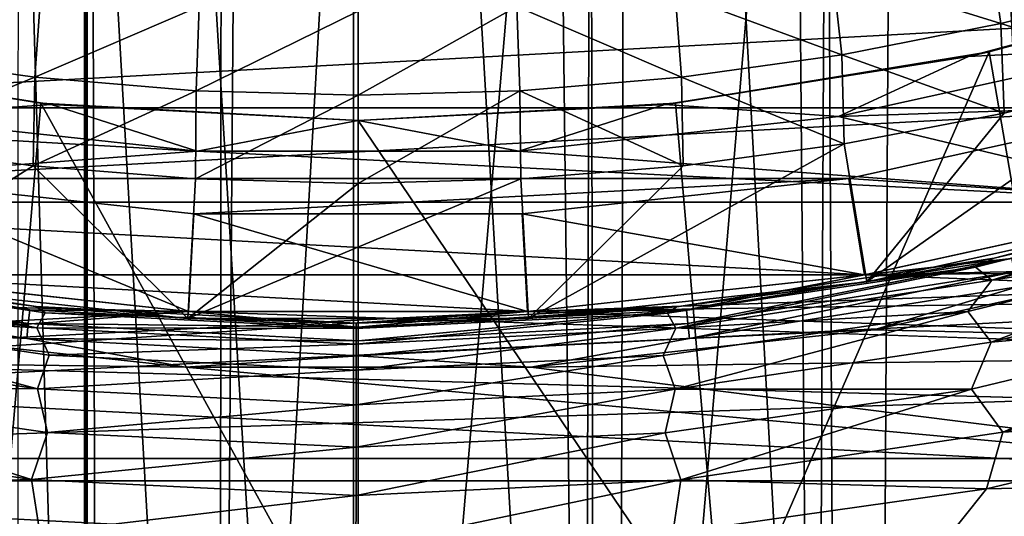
# Model space of a CAD drawing. Header units: millimetres. Extents: x -100 to 100, y -64 to 136.
# Tile 108 of 256: x -2.42 to 4.62, y -23.83 to -20.28. Entities that reach past the tile are written whole.
import ezdxf

# ---------------------------------------------------------------- set-up
doc = ezdxf.new("R2010")
doc.units = ezdxf.units.MM
doc.header["$LTSCALE"] = 159.143519
for name, color, linetype in [('108', 7, 'CONTINUOUS'), ('258', 7, 'CONTINUOUS'), ('259', 7, 'CONTINUOUS'), ('260', 7, 'CONTINUOUS'), ('267', 7, 'CONTINUOUS'), ('298', 7, 'CONTINUOUS'), ('300', 7, 'CONTINUOUS'), ('304', 7, 'CONTINUOUS'), ('306', 7, 'CONTINUOUS'), ('311', 7, 'CONTINUOUS'), ('351', 7, 'CONTINUOUS'), ('357', 7, 'CONTINUOUS'), ('370', 7, 'CONTINUOUS'), ('407', 7, 'CONTINUOUS'), ('412', 7, 'CONTINUOUS'), ('441', 7, 'CONTINUOUS'), ('442', 7, 'CONTINUOUS'), ('471', 7, 'CONTINUOUS'), ('473', 7, 'CONTINUOUS'), ('478', 7, 'CONTINUOUS'), ('479', 7, 'CONTINUOUS'), ('504', 7, 'CONTINUOUS'), ('507', 7, 'CONTINUOUS'), ('510', 7, 'CONTINUOUS'), ('513', 7, 'CONTINUOUS'), ('514', 7, 'CONTINUOUS')]:
    doc.layers.add(name, color=color, linetype=linetype)

msp = doc.modelspace()

# ---------------------------------------------------------------- linework, layer by layer
at = {"layer": '108', "color": 7, "linetype": 'CONTINUOUS', "true_color": 0x8c979c}
for points in [[(4.369, -24.1189, 19.0802), (4.2775, -24.2132, 18.642), (5.3696, -23.71, 18.9362), (4.369, -24.1189, 19.0802)], [(5.3696, -23.71, 18.9362), (4.2775, -24.2132, 18.642), (5.2507, -23.7902, 18.4867), (5.3696, -23.71, 18.9362)], [(4.4786, -24.0906, 19.5011), (4.369, -24.1189, 19.0802), (5.512, -23.6971, 19.3623), (4.4786, -24.0906, 19.5011)], [(5.512, -23.6971, 19.3623), (4.369, -24.1189, 19.0802), (5.3696, -23.71, 18.9362), (5.512, -23.6971, 19.3623)], [(5.6694, -23.7418, 19.7534), (4.4786, -24.0906, 19.5011), (5.512, -23.6971, 19.3623), (5.6694, -23.7418, 19.7534)], [(4.2775, -24.2132, 18.642), (4.2104, -24.3786, 18.202), (5.2507, -23.7902, 18.4867), (4.2775, -24.2132, 18.642)], [(5.2507, -23.7902, 18.4867), (4.2104, -24.3786, 18.202), (5.1636, -23.9432, 18.03), (5.2507, -23.7902, 18.4867)], [(4.6001, -24.1195, 19.8931), (4.4786, -24.0906, 19.5011), (5.6694, -23.7418, 19.7534), (4.6001, -24.1195, 19.8931)], [(5.834, -23.8328, 20.1025), (4.6001, -24.1195, 19.8931), (5.6694, -23.7418, 19.7534), (5.834, -23.8328, 20.1025)], [(4.7277, -24.195, 20.2488), (4.6001, -24.1195, 19.8931), (5.834, -23.8328, 20.1025), (4.7277, -24.195, 20.2488)]]:
    msp.add_3dface(points, dxfattribs=at)
at = {"layer": '258', "linetype": 'CONTINUOUS'}
for points in [[(4.514, -20.5091, 23.2), (5.1974, -24.4537, 23.2), (6.7059, -19.9005, 23.2), (4.514, -20.5091, 23.2)], [(-4.514, -20.5091, 23.2), (-2.6134, -24.8629, 23.2), (-2.2707, -20.8769, 23.2), (-4.514, -20.5091, 23.2)], [(2.2707, -20.8769, 23.2), (2.6134, -24.8629, 23.2), (4.514, -20.5091, 23.2), (2.2707, -20.8769, 23.2)], [(2.6134, -24.8629, 23.2), (5.1974, -24.4537, 23.2), (4.514, -20.5091, 23.2), (2.6134, -24.8629, 23.2)], [(-2.6134, -24.8629, 23.2), (0, -24.9999, 23.2), (-2.2707, -20.8769, 23.2), (-2.6134, -24.8629, 23.2)], [(0, -24.9999, 23.2), (0, -21, 23.2), (-2.2707, -20.8769, 23.2), (0, -24.9999, 23.2)], [(0, -21, 23.2), (2.6134, -24.8629, 23.2), (2.2707, -20.8769, 23.2), (0, -21, 23.2)], [(0, -24.9999, 23.2), (2.6134, -24.8629, 23.2), (0, -21, 23.2), (0, -24.9999, 23.2)]]:
    msp.add_3dface(points, dxfattribs=at)
at = {"layer": '259', "linetype": 'CONTINUOUS'}
for points in [[(-4.514, -20.5091, 23.2), (-2.2707, -20.8769, 23.2), (-4.3661, -20.5411, 26.8443), (-4.514, -20.5091, 23.2)], [(-4.3661, -20.5411, 26.8443), (-2.2707, -20.8769, 23.2), (-2.1951, -20.885, 26.8443), (-4.3661, -20.5411, 26.8443)], [(-2.2707, -20.8769, 23.2), (0, -21, 23.2), (-2.1951, -20.885, 26.8443), (-2.2707, -20.8769, 23.2)], [(-2.1951, -20.885, 26.8443), (0, -21, 23.2), (0, -21, 26.8443), (-2.1951, -20.885, 26.8443)]]:
    msp.add_3dface(points, dxfattribs=at)
at = {"layer": '260', "linetype": 'CONTINUOUS'}
for points in [[(4.514, -20.5091, 23.2), (6.7059, -19.9005, 23.2), (6.4894, -19.9722, 26.8443), (4.514, -20.5091, 23.2)], [(4.3661, -20.5411, 26.8443), (4.514, -20.5091, 23.2), (6.4894, -19.9722, 26.8443), (4.3661, -20.5411, 26.8443)], [(2.1951, -20.885, 26.8443), (2.2707, -20.8769, 23.2), (4.3661, -20.5411, 26.8443), (2.1951, -20.885, 26.8443)], [(2.2707, -20.8769, 23.2), (4.514, -20.5091, 23.2), (4.3661, -20.5411, 26.8443), (2.2707, -20.8769, 23.2)], [(0, -21, 23.2), (2.2707, -20.8769, 23.2), (0, -21, 26.8443), (0, -21, 23.2)], [(0, -21, 26.8443), (2.2707, -20.8769, 23.2), (2.1951, -20.885, 26.8443), (0, -21, 26.8443)]]:
    msp.add_3dface(points, dxfattribs=at)
at = {"layer": '267', "linetype": 'CONTINUOUS'}
for points in [[(-0.0316, -33.0609, -18.3), (-0.9912, -32.8453, -18.3), (-0.0329, -15.9421, -18.3), (-0.0316, -33.0609, -18.3)], [(-0.0329, -15.9421, -18.3), (-0.9912, -32.8453, -18.3), (-0.8624, -16.1258, -18.3), (-0.0329, -15.9421, -18.3)], [(1.4194, -16.0107, -18.3), (-0.0316, -33.0609, -18.3), (-0.0329, -15.9421, -18.3), (1.4194, -16.0107, -18.3)], [(1.6138, -32.9811, -18.3), (-0.0316, -33.0609, -18.3), (1.4194, -16.0107, -18.3), (1.6138, -32.9811, -18.3)], [(1.6628, -16.0229, -18.3), (1.6138, -32.9811, -18.3), (1.4194, -16.0107, -18.3), (1.6628, -16.0229, -18.3)], [(1.696, -32.9769, -18.3), (1.6138, -32.9811, -18.3), (1.6628, -16.0229, -18.3), (1.696, -32.9769, -18.3)], [(3.129, -16.0938, -18.3), (1.696, -32.9769, -18.3), (1.6628, -16.0229, -18.3), (3.129, -16.0938, -18.3)], [(-0.8624, -16.1258, -18.3), (-0.9912, -32.8453, -18.3), (-0.9784, -16.1521, -18.3), (-0.8624, -16.1258, -18.3)], [(3.2705, -32.9002, -18.3), (1.696, -32.9769, -18.3), (3.129, -16.0938, -18.3), (3.2705, -32.9002, -18.3)], [(3.3514, -16.1036, -18.3), (3.2705, -32.9002, -18.3), (3.129, -16.0938, -18.3), (3.3514, -16.1036, -18.3)], [(3.4374, -32.8929, -18.3), (3.2705, -32.9002, -18.3), (3.3514, -16.1036, -18.3), (3.4374, -32.8929, -18.3)], [(3.4374, -32.8929, -18.3), (3.3514, -16.1036, -18.3), (11.2274, -16.4507, -18.3), (3.4374, -32.8929, -18.3)], [(-0.9912, -32.8453, -18.3), (-1.9395, -16.3709, -18.3), (-0.9784, -16.1521, -18.3), (-0.9912, -32.8453, -18.3)], [(-2.4292, -16.4952, -18.3), (-1.9577, -16.375, -18.3), (-1.9595, -32.6246, -18.3), (-2.4292, -16.4952, -18.3)], [(-1.9595, -32.6246, -18.3), (-1.9577, -16.375, -18.3), (-1.9495, -32.6268, -18.3), (-1.9595, -32.6246, -18.3)], [(-1.9577, -16.375, -18.3), (-1.9486, -16.373, -18.3), (-1.9495, -32.6268, -18.3), (-1.9577, -16.375, -18.3)], [(-1.9486, -16.373, -18.3), (-1.9395, -32.6291, -18.3), (-1.9495, -32.6268, -18.3), (-1.9486, -16.373, -18.3)], [(-1.9395, -32.6291, -18.3), (-1.9486, -16.373, -18.3), (-1.9395, -16.3709, -18.3), (-1.9395, -32.6291, -18.3)], [(-0.9912, -32.8453, -18.3), (-1.9395, -32.6291, -18.3), (-1.9395, -16.3709, -18.3), (-0.9912, -32.8453, -18.3)], [(10.8486, -32.567, -18.3), (3.4374, -32.8929, -18.3), (11.2274, -16.4507, -18.3), (10.8486, -32.567, -18.3)], [(-2.4292, -16.4952, -18.3), (-1.9595, -32.6246, -18.3), (-2.4336, -32.5035, -18.3), (-2.4292, -16.4952, -18.3)]]:
    msp.add_3dface(points, dxfattribs=at)
at = {"layer": '298', "color": 7, "linetype": 'CONTINUOUS', "true_color": 0xaaaaaa}
for points in [[(5.6851, -20.4754, 26.7), (8.291, -20.8091, 26.7), (3.4376, -20.9701, 26.7), (5.6851, -20.4754, 26.7)], [(-5.9926, -21.5835, 26.7), (-8.291, -20.8091, 26.7), (-1.1504, -21.2188, 26.7), (-5.9926, -21.5835, 26.7)], [(-1.1504, -21.2188, 26.7), (-8.291, -20.8091, 26.7), (-3.4376, -20.9701, 26.7), (-1.1504, -21.2188, 26.7)], [(8.291, -20.8091, 26.7), (5.9926, -21.5835, 26.7), (3.4376, -20.9701, 26.7), (8.291, -20.8091, 26.7)], [(3.4376, -20.9701, 26.7), (5.9926, -21.5835, 26.7), (1.1504, -21.2188, 26.7), (3.4376, -20.9701, 26.7)], [(5.9926, -21.5835, 26.7), (-5.9926, -21.5835, 26.7), (-1.1504, -21.2188, 26.7), (5.9926, -21.5835, 26.7)], [(1.1504, -21.2188, 26.7), (5.9926, -21.5835, 26.7), (-1.1504, -21.2188, 26.7), (1.1504, -21.2188, 26.7)], [(-3.6241, -22.1049, 26.7), (-5.9926, -21.5835, 26.7), (3.6241, -22.1049, 26.7), (-3.6241, -22.1049, 26.7)], [(3.6241, -22.1049, 26.7), (-5.9926, -21.5835, 26.7), (5.9926, -21.5835, 26.7), (3.6241, -22.1049, 26.7)], [(-1.2128, -22.3671, 26.7), (-3.6241, -22.1049, 26.7), (1.2128, -22.3671, 26.7), (-1.2128, -22.3671, 26.7)], [(1.2128, -22.3671, 26.7), (-3.6241, -22.1049, 26.7), (3.6241, -22.1049, 26.7), (1.2128, -22.3671, 26.7)]]:
    msp.add_3dface(points, dxfattribs=at)
at = {"layer": '300', "color": 7, "linetype": 'CONTINUOUS', "true_color": 0xaaaaaa}
for points in [[(-5.8054, -20.909, 72.7), (8.0322, -20.1587, 72.7), (-8.0322, -20.1587, 72.7), (-5.8054, -20.909, 72.7)], [(5.8054, -20.909, 72.7), (8.0322, -20.1587, 72.7), (-5.8054, -20.909, 72.7), (5.8054, -20.909, 72.7)], [(-3.5104, -21.4142, 72.7), (5.8054, -20.909, 72.7), (-5.8054, -20.909, 72.7), (-3.5104, -21.4142, 72.7)], [(3.5104, -21.4142, 72.7), (5.8054, -20.909, 72.7), (-3.5104, -21.4142, 72.7), (3.5104, -21.4142, 72.7)], [(-1.1747, -21.6682, 72.7), (3.5104, -21.4142, 72.7), (-3.5104, -21.4142, 72.7), (-1.1747, -21.6682, 72.7)], [(1.1747, -21.6682, 72.7), (3.5104, -21.4142, 72.7), (-1.1747, -21.6682, 72.7), (1.1747, -21.6682, 72.7)]]:
    msp.add_3dface(points, dxfattribs=at)
at = {"layer": '304', "color": 7, "linetype": 'CONTINUOUS', "true_color": 0xaaaaaa}
for points in [[(3.6239, -22.1049, 47.7), (5.9926, -21.5835, 47.7), (3.6237, -22.105, 72), (3.6239, -22.1049, 47.7)], [(3.6237, -22.105, 72), (5.9926, -21.5835, 47.7), (5.9927, -21.5835, 72), (3.6237, -22.105, 72)], [(-3.6239, -22.1049, 47.7), (-1.2127, -22.3671, 47.7), (-3.6237, -22.105, 72), (-3.6239, -22.1049, 47.7)], [(-3.6237, -22.105, 72), (-1.2127, -22.3671, 47.7), (-1.2126, -22.3672, 72), (-3.6237, -22.105, 72)], [(1.2126, -22.3672, 72), (1.2127, -22.3671, 47.7), (3.6237, -22.105, 72), (1.2126, -22.3672, 72)], [(1.2127, -22.3671, 47.7), (3.6239, -22.1049, 47.7), (3.6237, -22.105, 72), (1.2127, -22.3671, 47.7)], [(-1.2127, -22.3671, 47.7), (1.2127, -22.3671, 47.7), (-1.2126, -22.3672, 72), (-1.2127, -22.3671, 47.7)], [(-1.2126, -22.3672, 72), (1.2127, -22.3671, 47.7), (1.2126, -22.3672, 72), (-1.2126, -22.3672, 72)]]:
    msp.add_3dface(points, dxfattribs=at)
at = {"layer": '306', "color": 7, "linetype": 'CONTINUOUS', "true_color": 0xaaaaaa}
for points in [[(5.8054, -20.909, 72.7), (3.5104, -21.4142, 72.7), (5.9927, -21.5835, 72), (5.8054, -20.909, 72.7)], [(-3.5104, -21.4142, 72.7), (-3.6237, -22.105, 72), (-1.2126, -22.3672, 72), (-3.5104, -21.4142, 72.7)], [(-1.1747, -21.6682, 72.7), (-3.5104, -21.4142, 72.7), (-1.2126, -22.3672, 72), (-1.1747, -21.6682, 72.7)], [(3.5104, -21.4142, 72.7), (1.1747, -21.6682, 72.7), (3.6237, -22.105, 72), (3.5104, -21.4142, 72.7)], [(3.5104, -21.4142, 72.7), (3.6237, -22.105, 72), (5.9927, -21.5835, 72), (3.5104, -21.4142, 72.7)], [(-1.1747, -21.6682, 72.7), (-1.2126, -22.3672, 72), (1.2126, -22.3672, 72), (-1.1747, -21.6682, 72.7)], [(1.1747, -21.6682, 72.7), (-1.1747, -21.6682, 72.7), (1.2126, -22.3672, 72), (1.1747, -21.6682, 72.7)], [(1.1747, -21.6682, 72.7), (1.2126, -22.3672, 72), (3.6237, -22.105, 72), (1.1747, -21.6682, 72.7)]]:
    msp.add_3dface(points, dxfattribs=at)
at = {"layer": '311', "color": 7, "linetype": 'CONTINUOUS', "true_color": 0xaaaaaa}
for points in [[(4.3661, -20.5411, 26.8443), (6.4894, -19.9722, 26.8443), (5.6851, -20.4754, 26.7), (4.3661, -20.5411, 26.8443)], [(4.3661, -20.5411, 26.8443), (5.6851, -20.4754, 26.7), (3.4376, -20.9701, 26.7), (4.3661, -20.5411, 26.8443)], [(-4.3661, -20.5411, 26.8443), (-2.1951, -20.885, 26.8443), (-3.4376, -20.9701, 26.7), (-4.3661, -20.5411, 26.8443)], [(2.1951, -20.885, 26.8443), (4.3661, -20.5411, 26.8443), (3.4376, -20.9701, 26.7), (2.1951, -20.885, 26.8443)], [(-2.1951, -20.885, 26.8443), (-1.1504, -21.2188, 26.7), (-3.4376, -20.9701, 26.7), (-2.1951, -20.885, 26.8443)], [(-2.1951, -20.885, 26.8443), (0, -21, 26.8443), (-1.1504, -21.2188, 26.7), (-2.1951, -20.885, 26.8443)], [(0, -21, 26.8443), (2.1951, -20.885, 26.8443), (1.1504, -21.2188, 26.7), (0, -21, 26.8443)], [(2.1951, -20.885, 26.8443), (3.4376, -20.9701, 26.7), (1.1504, -21.2188, 26.7), (2.1951, -20.885, 26.8443)], [(0, -21, 26.8443), (1.1504, -21.2188, 26.7), (-1.1504, -21.2188, 26.7), (0, -21, 26.8443)]]:
    msp.add_3dface(points, dxfattribs=at)
at = {"layer": '351', "color": 7, "linetype": 'CONTINUOUS', "true_color": 0x323232}
for points in [[(6.1018, -21.9683, 39.9), (10.0876, -22.6491, 39.9), (3.6899, -22.4994, 39.9), (6.1018, -21.9683, 39.9)], [(-1.2348, -22.7665, 39.9), (-10.0876, -22.6491, 39.9), (-3.6899, -22.4994, 39.9), (-1.2348, -22.7665, 39.9)], [(3.6899, -22.4994, 39.9), (10.0876, -22.6491, 39.9), (1.2348, -22.7665, 39.9), (3.6899, -22.4994, 39.9)], [(-7.6641, -23.5797, 39.9), (-10.0876, -22.6491, 39.9), (7.6641, -23.5797, 39.9), (-7.6641, -23.5797, 39.9)], [(7.6641, -23.5797, 39.9), (-10.0876, -22.6491, 39.9), (-1.2348, -22.7665, 39.9), (7.6641, -23.5797, 39.9)], [(10.0876, -22.6491, 39.9), (7.6641, -23.5797, 39.9), (1.2348, -22.7665, 39.9), (10.0876, -22.6491, 39.9)], [(1.2348, -22.7665, 39.9), (7.6641, -23.5797, 39.9), (-1.2348, -22.7665, 39.9), (1.2348, -22.7665, 39.9)], [(-5.1565, -24.2518, 39.9), (-7.6641, -23.5797, 39.9), (5.1565, -24.2518, 39.9), (-5.1565, -24.2518, 39.9)], [(5.1565, -24.2518, 39.9), (-7.6641, -23.5797, 39.9), (7.6641, -23.5797, 39.9), (5.1565, -24.2518, 39.9)]]:
    msp.add_3dface(points, dxfattribs=at)
at = {"layer": '357', "color": 7, "linetype": 'CONTINUOUS', "true_color": 0x323232}
for points in [[(5.9926, -21.5835, 47.7), (3.6239, -22.1049, 47.7), (16.8986, -21.8219, 47.7), (5.9926, -21.5835, 47.7)], [(16.8986, -21.8219, 47.7), (1.2127, -22.3671, 47.7), (-14.6035, -23.42, 47.7), (16.8986, -21.8219, 47.7)], [(14.6035, -23.42, 47.7), (16.8986, -21.8219, 47.7), (-14.6035, -23.42, 47.7), (14.6035, -23.42, 47.7)], [(3.6239, -22.1049, 47.7), (1.2127, -22.3671, 47.7), (16.8986, -21.8219, 47.7), (3.6239, -22.1049, 47.7)], [(-1.2127, -22.3671, 47.7), (-3.6239, -22.1049, 47.7), (-14.6035, -23.42, 47.7), (-1.2127, -22.3671, 47.7)], [(1.2127, -22.3671, 47.7), (-1.2127, -22.3671, 47.7), (-14.6035, -23.42, 47.7), (1.2127, -22.3671, 47.7)], [(-12.1584, -24.7777, 47.7), (14.6035, -23.42, 47.7), (-14.6035, -23.42, 47.7), (-12.1584, -24.7777, 47.7)], [(12.1584, -24.7777, 47.7), (14.6035, -23.42, 47.7), (-12.1584, -24.7777, 47.7), (12.1584, -24.7777, 47.7)]]:
    msp.add_3dface(points, dxfattribs=at)
at = {"layer": '370', "color": 7, "linetype": 'CONTINUOUS', "true_color": 0x323232}
for points in [[(3.6239, -22.1049, 40.1), (5.9926, -21.5835, 40.1), (4.6737, -21.9882, 40.0163), (3.6239, -22.1049, 40.1)], [(6.1018, -21.9683, 39.9), (3.6899, -22.4994, 39.9), (4.7165, -22.1894, 39.9134), (6.1018, -21.9683, 39.9)], [(-4.6737, -21.9882, 40.0163), (-2.3497, -22.3563, 40.0163), (-4.6939, -22.0829, 39.9528), (-4.6737, -21.9882, 40.0163)], [(-4.6737, -21.9882, 40.0163), (-3.6239, -22.1049, 40.1), (-2.3497, -22.3563, 40.0163), (-4.6737, -21.9882, 40.0163)], [(2.3497, -22.3563, 40.0163), (3.6239, -22.1049, 40.1), (4.6737, -21.9882, 40.0163), (2.3497, -22.3563, 40.0163)], [(2.3497, -22.3563, 40.0163), (4.6737, -21.9882, 40.0163), (2.3599, -22.4526, 39.9528), (2.3497, -22.3563, 40.0163)], [(4.6737, -21.9882, 40.0163), (4.6939, -22.0829, 39.9528), (2.3599, -22.4526, 39.9528), (4.6737, -21.9882, 40.0163)], [(-2.3599, -22.4526, 39.9528), (-4.7165, -22.1894, 39.9134), (-4.6939, -22.0829, 39.9528), (-2.3599, -22.4526, 39.9528)], [(-2.3497, -22.3563, 40.0163), (-2.3599, -22.4526, 39.9528), (-4.6939, -22.0829, 39.9528), (-2.3497, -22.3563, 40.0163)], [(-3.6239, -22.1049, 40.1), (-1.2127, -22.3671, 40.1), (-2.3497, -22.3563, 40.0163), (-3.6239, -22.1049, 40.1)], [(1.2127, -22.3671, 40.1), (3.6239, -22.1049, 40.1), (2.3497, -22.3563, 40.0163), (1.2127, -22.3671, 40.1)], [(4.6939, -22.0829, 39.9528), (2.3712, -22.5609, 39.9134), (2.3599, -22.4526, 39.9528), (4.6939, -22.0829, 39.9528)], [(4.7165, -22.1894, 39.9134), (2.3712, -22.5609, 39.9134), (4.6939, -22.0829, 39.9528), (4.7165, -22.1894, 39.9134)], [(-2.3712, -22.5609, 39.9134), (-3.6899, -22.4994, 39.9), (-4.7165, -22.1894, 39.9134), (-2.3712, -22.5609, 39.9134)], [(-2.3712, -22.5609, 39.9134), (-4.7165, -22.1894, 39.9134), (-2.3599, -22.4526, 39.9528), (-2.3712, -22.5609, 39.9134)], [(4.7165, -22.1894, 39.9134), (3.6899, -22.4994, 39.9), (2.3712, -22.5609, 39.9134), (4.7165, -22.1894, 39.9134)], [(-2.3497, -22.3563, 40.0163), (0, -22.4794, 40.0163), (-2.3599, -22.4526, 39.9528), (-2.3497, -22.3563, 40.0163)], [(-2.3497, -22.3563, 40.0163), (-1.2127, -22.3671, 40.1), (0, -22.4794, 40.0163), (-2.3497, -22.3563, 40.0163)], [(-1.2127, -22.3671, 40.1), (1.2127, -22.3671, 40.1), (0, -22.4794, 40.0163), (-1.2127, -22.3671, 40.1)], [(0, -22.4794, 40.0163), (1.2127, -22.3671, 40.1), (2.3497, -22.3563, 40.0163), (0, -22.4794, 40.0163)], [(0, -22.4794, 40.0163), (2.3497, -22.3563, 40.0163), (0, -22.5763, 39.9528), (0, -22.4794, 40.0163)], [(2.3497, -22.3563, 40.0163), (2.3599, -22.4526, 39.9528), (0, -22.5763, 39.9528), (2.3497, -22.3563, 40.0163)], [(0, -22.5763, 39.9528), (-2.3712, -22.5609, 39.9134), (-2.3599, -22.4526, 39.9528), (0, -22.5763, 39.9528)], [(0, -22.4794, 40.0163), (0, -22.5763, 39.9528), (-2.3599, -22.4526, 39.9528), (0, -22.4794, 40.0163)], [(2.3712, -22.5609, 39.9134), (0, -22.6851, 39.9134), (2.3599, -22.4526, 39.9528), (2.3712, -22.5609, 39.9134)], [(2.3599, -22.4526, 39.9528), (0, -22.6851, 39.9134), (0, -22.5763, 39.9528), (2.3599, -22.4526, 39.9528)], [(-1.2348, -22.7665, 39.9), (-3.6899, -22.4994, 39.9), (-2.3712, -22.5609, 39.9134), (-1.2348, -22.7665, 39.9)], [(3.6899, -22.4994, 39.9), (1.2348, -22.7665, 39.9), (2.3712, -22.5609, 39.9134), (3.6899, -22.4994, 39.9)], [(0, -22.6851, 39.9134), (-1.2348, -22.7665, 39.9), (-2.3712, -22.5609, 39.9134), (0, -22.6851, 39.9134)], [(0, -22.6851, 39.9134), (-2.3712, -22.5609, 39.9134), (0, -22.5763, 39.9528), (0, -22.6851, 39.9134)], [(2.3712, -22.5609, 39.9134), (1.2348, -22.7665, 39.9), (0, -22.6851, 39.9134), (2.3712, -22.5609, 39.9134)], [(1.2348, -22.7665, 39.9), (-1.2348, -22.7665, 39.9), (0, -22.6851, 39.9134), (1.2348, -22.7665, 39.9)]]:
    msp.add_3dface(points, dxfattribs=at)
at = {"layer": '407', "color": 7, "linetype": 'CONTINUOUS'}
for points in [[(-76.2285, -24.9904, 36.7), (-79.5172, -20.6204, 36.7), (76.2285, -24.9904, 36.7), (-76.2285, -24.9904, 36.7)], [(76.2285, -24.9904, 36.7), (-79.5172, -20.6204, 36.7), (-1.2127, -22.3671, 36.7), (76.2285, -24.9904, 36.7)], [(-1.2127, -22.3671, 36.7), (-79.5172, -20.6204, 36.7), (-3.6239, -22.1049, 36.7), (-1.2127, -22.3671, 36.7)], [(5.9926, -21.5835, 36.7), (76.2285, -24.9904, 36.7), (3.6239, -22.1049, 36.7), (5.9926, -21.5835, 36.7)], [(3.6239, -22.1049, 36.7), (76.2285, -24.9904, 36.7), (1.2127, -22.3671, 36.7), (3.6239, -22.1049, 36.7)], [(1.2127, -22.3671, 36.7), (76.2285, -24.9904, 36.7), (-1.2127, -22.3671, 36.7), (1.2127, -22.3671, 36.7)]]:
    msp.add_3dface(points, dxfattribs=at)
at = {"layer": '412', "linetype": 'CONTINUOUS'}
for points in [[(3.6239, -22.1049, 36.7427), (44.1352, -21.7181, 36.7427), (5.9926, -21.5835, 36.7427), (3.6239, -22.1049, 36.7427)], [(-40.2788, -24.4816, 36.7427), (40.2788, -24.4816, 36.7427), (44.1352, -21.7181, 36.7427), (-40.2788, -24.4816, 36.7427)], [(-40.2788, -24.4816, 36.7427), (44.1352, -21.7181, 36.7427), (1.2127, -22.3671, 36.7427), (-40.2788, -24.4816, 36.7427)], [(1.2127, -22.3671, 36.7427), (44.1352, -21.7181, 36.7427), (3.6239, -22.1049, 36.7427), (1.2127, -22.3671, 36.7427)], [(-3.6239, -22.1049, 36.7427), (-40.2788, -24.4816, 36.7427), (-1.2127, -22.3671, 36.7427), (-3.6239, -22.1049, 36.7427)], [(-1.2127, -22.3671, 36.7427), (-40.2788, -24.4816, 36.7427), (1.2127, -22.3671, 36.7427), (-1.2127, -22.3671, 36.7427)]]:
    msp.add_3dface(points, dxfattribs=at)
at = {"layer": '441', "color": 7, "linetype": 'CONTINUOUS', "true_color": 0xaaaaaa}
for points in [[(5.9926, -21.5835, 40.1), (3.6239, -22.1049, 40.1), (5.9926, -21.5835, 36.7427), (5.9926, -21.5835, 40.1)], [(3.6239, -22.1049, 40.1), (3.6239, -22.1049, 36.7427), (5.9926, -21.5835, 36.7427), (3.6239, -22.1049, 40.1)], [(-1.2127, -22.3671, 40.1), (-3.6239, -22.1049, 40.1), (-1.2127, -22.3671, 36.7427), (-1.2127, -22.3671, 40.1)], [(-3.6239, -22.1049, 40.1), (-3.6239, -22.1049, 36.7427), (-1.2127, -22.3671, 36.7427), (-3.6239, -22.1049, 40.1)], [(3.6239, -22.1049, 40.1), (1.2127, -22.3671, 40.1), (3.6239, -22.1049, 36.7427), (3.6239, -22.1049, 40.1)], [(1.2127, -22.3671, 40.1), (1.2127, -22.3671, 36.7427), (3.6239, -22.1049, 36.7427), (1.2127, -22.3671, 40.1)], [(1.2127, -22.3671, 40.1), (-1.2127, -22.3671, 40.1), (1.2127, -22.3671, 36.7427), (1.2127, -22.3671, 40.1)], [(-1.2127, -22.3671, 40.1), (-1.2127, -22.3671, 36.7427), (1.2127, -22.3671, 36.7427), (-1.2127, -22.3671, 40.1)]]:
    msp.add_3dface(points, dxfattribs=at)
at = {"layer": '442', "color": 7, "linetype": 'CONTINUOUS', "true_color": 0xaaaaaa}
for points in [[(3.6241, -22.1049, 26.7), (5.9926, -21.5835, 26.7), (3.6239, -22.1049, 36.7), (3.6241, -22.1049, 26.7)], [(5.9926, -21.5835, 26.7), (5.9926, -21.5835, 36.7), (3.6239, -22.1049, 36.7), (5.9926, -21.5835, 26.7)], [(-3.6241, -22.1049, 26.7), (-1.2128, -22.3671, 26.7), (-3.6239, -22.1049, 36.7), (-3.6241, -22.1049, 26.7)], [(-1.2128, -22.3671, 26.7), (-1.2127, -22.3671, 36.7), (-3.6239, -22.1049, 36.7), (-1.2128, -22.3671, 26.7)], [(1.2128, -22.3671, 26.7), (3.6239, -22.1049, 36.7), (1.2127, -22.3671, 36.7), (1.2128, -22.3671, 26.7)], [(1.2128, -22.3671, 26.7), (3.6241, -22.1049, 26.7), (3.6239, -22.1049, 36.7), (1.2128, -22.3671, 26.7)], [(-1.2128, -22.3671, 26.7), (1.2128, -22.3671, 26.7), (-1.2127, -22.3671, 36.7), (-1.2128, -22.3671, 26.7)], [(1.2128, -22.3671, 26.7), (1.2127, -22.3671, 36.7), (-1.2127, -22.3671, 36.7), (1.2128, -22.3671, 26.7)]]:
    msp.add_3dface(points, dxfattribs=at)
at = {"layer": '471', "color": 7, "linetype": 'CONTINUOUS', "true_color": 0xaaaaaa}
for points in [[(6.0197, -21.6298, 74.5), (3.6401, -22.1536, 74.5), (5.7521, -20.6663, 74.5), (6.0197, -21.6298, 74.5)], [(5.7521, -20.6663, 74.5), (3.6401, -22.1536, 74.5), (4.6217, -20.9474, 74.5), (5.7521, -20.6663, 74.5)], [(4.6217, -20.9474, 74.5), (3.6401, -22.1536, 74.5), (3.4782, -21.1668, 74.5), (4.6217, -20.9474, 74.5)], [(-2.3248, -21.3239, 74.5), (-3.6401, -22.1536, 74.5), (-3.4782, -21.1668, 74.5), (-2.3248, -21.3239, 74.5)], [(3.6401, -22.1536, 74.5), (1.2179, -22.417, 74.5), (3.4782, -21.1668, 74.5), (3.6401, -22.1536, 74.5)], [(3.4782, -21.1668, 74.5), (1.2179, -22.417, 74.5), (2.3248, -21.3239, 74.5), (3.4782, -21.1668, 74.5)], [(-1.2179, -22.417, 74.5), (-3.6401, -22.1536, 74.5), (-2.3248, -21.3239, 74.5), (-1.2179, -22.417, 74.5)], [(-1.1637, -21.4185, 74.5), (-1.2179, -22.417, 74.5), (-2.3248, -21.3239, 74.5), (-1.1637, -21.4185, 74.5)], [(2.3248, -21.3239, 74.5), (1.2179, -22.417, 74.5), (1.1637, -21.4185, 74.5), (2.3248, -21.3239, 74.5)], [(1.2179, -22.417, 74.5), (-1.2179, -22.417, 74.5), (1.1637, -21.4185, 74.5), (1.2179, -22.417, 74.5)], [(1.1637, -21.4185, 74.5), (-1.2179, -22.417, 74.5), (0, -21.45, 74.5), (1.1637, -21.4185, 74.5)], [(0, -21.45, 74.5), (-1.2179, -22.417, 74.5), (-1.1637, -21.4185, 74.5), (0, -21.45, 74.5)]]:
    msp.add_3dface(points, dxfattribs=at)
at = {"layer": '473', "color": 7, "linetype": 'CONTINUOUS', "true_color": 0xaaaaaa}
for points in [[(4.5511, -21.9849, 96.6007), (6.0197, -21.6298, 74.5), (6.7837, -21.403, 96.7233), (4.5511, -21.9849, 96.6007)], [(3.6401, -22.1536, 74.5), (6.0197, -21.6298, 74.5), (4.5511, -21.9849, 96.6007), (3.6401, -22.1536, 74.5)], [(-4.5773, -21.9795, 96.6019), (-3.6401, -22.1536, 74.5), (-2.3055, -22.3316, 96.5259), (-4.5773, -21.9795, 96.6019)], [(2.2782, -22.3344, 96.5253), (3.6401, -22.1536, 74.5), (4.5511, -21.9849, 96.6007), (2.2782, -22.3344, 96.5253)], [(-3.6401, -22.1536, 74.5), (-1.2179, -22.417, 74.5), (-2.3055, -22.3316, 96.5259), (-3.6401, -22.1536, 74.5)], [(1.2179, -22.417, 74.5), (3.6401, -22.1536, 74.5), (2.2782, -22.3344, 96.5253), (1.2179, -22.417, 74.5)], [(-2.3055, -22.3316, 96.5259), (-1.2179, -22.417, 74.5), (-0.0143, -22.45, 96.5), (-2.3055, -22.3316, 96.5259)], [(-0.0143, -22.45, 96.5), (1.2179, -22.417, 74.5), (2.2782, -22.3344, 96.5253), (-0.0143, -22.45, 96.5)], [(-1.2179, -22.417, 74.5), (1.2179, -22.417, 74.5), (-0.0143, -22.45, 96.5), (-1.2179, -22.417, 74.5)]]:
    msp.add_3dface(points, dxfattribs=at)
at = {"layer": '478', "color": 7, "linetype": 'CONTINUOUS', "true_color": 0xaaaaaa}
for points in [[(-3.3947, -19.9305, 102.5), (-2.2695, -20.0893, 102.5), (-3.4604, -20.5302, 79.4983), (-3.3947, -19.9305, 102.5)], [(-3.4604, -20.5302, 79.4983), (-2.2695, -20.0893, 102.5), (-2.3133, -20.6905, 79.4983), (-3.4604, -20.5302, 79.4983)], [(-2.2695, -20.0893, 102.5), (-1.1361, -20.1849, 102.5), (-2.3133, -20.6905, 79.4983), (-2.2695, -20.0893, 102.5)], [(-2.3133, -20.6905, 79.4983), (-1.1361, -20.1849, 102.5), (-1.1581, -20.787, 79.4983), (-2.3133, -20.6905, 79.4983)], [(-1.1361, -20.1849, 102.5), (0, -20.2168, 102.5), (-1.1581, -20.787, 79.4983), (-1.1361, -20.1849, 102.5)], [(-1.1581, -20.787, 79.4983), (0, -20.2168, 102.5), (0, -20.8191, 79.4983), (-1.1581, -20.787, 79.4983)]]:
    msp.add_3dface(points, dxfattribs=at)
at = {"layer": '479', "color": 7, "linetype": 'CONTINUOUS', "true_color": 0xaaaaaa}
for points in [[(3.3947, -19.9305, 102.5), (4.5095, -19.7087, 102.5), (4.5975, -20.3064, 79.4983), (3.3947, -19.9305, 102.5)], [(4.5975, -20.3064, 79.4983), (4.5095, -19.7087, 102.5), (5.7205, -20.0198, 79.4983), (4.5975, -20.3064, 79.4983)], [(2.2695, -20.0893, 102.5), (3.3947, -19.9305, 102.5), (3.4604, -20.5302, 79.4983), (2.2695, -20.0893, 102.5)], [(3.4604, -20.5302, 79.4983), (3.3947, -19.9305, 102.5), (4.5975, -20.3064, 79.4983), (3.4604, -20.5302, 79.4983)], [(1.1361, -20.1849, 102.5), (2.2695, -20.0893, 102.5), (2.3133, -20.6905, 79.4983), (1.1361, -20.1849, 102.5)], [(2.3133, -20.6905, 79.4983), (2.2695, -20.0893, 102.5), (3.4604, -20.5302, 79.4983), (2.3133, -20.6905, 79.4983)], [(0, -20.2168, 102.5), (1.1361, -20.1849, 102.5), (0, -20.8191, 79.4983), (0, -20.2168, 102.5)], [(0, -20.8191, 79.4983), (1.1361, -20.1849, 102.5), (1.1581, -20.787, 79.4983), (0, -20.8191, 79.4983)], [(1.1581, -20.787, 79.4983), (1.1361, -20.1849, 102.5), (2.3133, -20.6905, 79.4983), (1.1581, -20.787, 79.4983)]]:
    msp.add_3dface(points, dxfattribs=at)
at = {"layer": '504', "color": 7, "linetype": 'CONTINUOUS', "true_color": 0xaaaaaa}
for points in [[(5.7521, -20.6663, 74.5), (4.5975, -20.3064, 79.4983), (5.7205, -20.0198, 79.4983), (5.7521, -20.6663, 74.5)], [(4.6217, -20.9474, 74.5), (3.4604, -20.5302, 79.4983), (4.5975, -20.3064, 79.4983), (4.6217, -20.9474, 74.5)], [(5.7521, -20.6663, 74.5), (4.6217, -20.9474, 74.5), (4.5975, -20.3064, 79.4983), (5.7521, -20.6663, 74.5)], [(-3.4782, -21.1668, 74.5), (-3.4604, -20.5302, 79.4983), (-2.3133, -20.6905, 79.4983), (-3.4782, -21.1668, 74.5)], [(3.4782, -21.1668, 74.5), (2.3133, -20.6905, 79.4983), (3.4604, -20.5302, 79.4983), (3.4782, -21.1668, 74.5)], [(4.6217, -20.9474, 74.5), (3.4782, -21.1668, 74.5), (3.4604, -20.5302, 79.4983), (4.6217, -20.9474, 74.5)], [(-2.3248, -21.3239, 74.5), (-3.4782, -21.1668, 74.5), (-2.3133, -20.6905, 79.4983), (-2.3248, -21.3239, 74.5)], [(-2.3248, -21.3239, 74.5), (-2.3133, -20.6905, 79.4983), (-1.1581, -20.787, 79.4983), (-2.3248, -21.3239, 74.5)], [(2.3248, -21.3239, 74.5), (1.1581, -20.787, 79.4983), (2.3133, -20.6905, 79.4983), (2.3248, -21.3239, 74.5)], [(3.4782, -21.1668, 74.5), (2.3248, -21.3239, 74.5), (2.3133, -20.6905, 79.4983), (3.4782, -21.1668, 74.5)], [(-1.1637, -21.4185, 74.5), (-2.3248, -21.3239, 74.5), (-1.1581, -20.787, 79.4983), (-1.1637, -21.4185, 74.5)], [(-1.1637, -21.4185, 74.5), (-1.1581, -20.787, 79.4983), (0, -20.8191, 79.4983), (-1.1637, -21.4185, 74.5)], [(0, -21.45, 74.5), (-1.1637, -21.4185, 74.5), (0, -20.8191, 79.4983), (0, -21.45, 74.5)], [(1.1637, -21.4185, 74.5), (0, -21.45, 74.5), (1.1581, -20.787, 79.4983), (1.1637, -21.4185, 74.5)], [(0, -21.45, 74.5), (0, -20.8191, 79.4983), (1.1581, -20.787, 79.4983), (0, -21.45, 74.5)], [(2.3248, -21.3239, 74.5), (1.1637, -21.4185, 74.5), (1.1581, -20.787, 79.4983), (2.3248, -21.3239, 74.5)]]:
    msp.add_3dface(points, dxfattribs=at)
at = {"layer": '507', "color": 7, "linetype": 'CONTINUOUS', "true_color": 0xaaaaaa}
for points in [[(3.8803, -5.0051, 105.4702), (5.5505, -37.1134, 105.4333), (5.8287, -4.8315, 105.4329), (3.8803, -5.0051, 105.4702)], [(-3.8813, -5.0051, 105.4702), (-3.6958, -36.9399, 105.4704), (-1.9394, -5.1088, 105.4926), (-3.8813, -5.0051, 105.4702)], [(1.9383, -5.1089, 105.4926), (3.6946, -36.9398, 105.4705), (3.8803, -5.0051, 105.4702), (1.9383, -5.1089, 105.4926)], [(3.6946, -36.9398, 105.4705), (5.5505, -37.1134, 105.4333), (3.8803, -5.0051, 105.4702), (3.6946, -36.9398, 105.4705)], [(-3.6958, -36.9399, 105.4704), (-1.8466, -36.8362, 105.4926), (-1.9394, -5.1088, 105.4926), (-3.6958, -36.9399, 105.4704)], [(-1.8466, -36.8362, 105.4926), (-0.0006, -36.8017, 105.5), (-1.9394, -5.1088, 105.4926), (-1.8466, -36.8362, 105.4926)], [(-1.9394, -5.1088, 105.4926), (-0.0006, -36.8017, 105.5), (-0.0006, -5.1434, 105.5), (-1.9394, -5.1088, 105.4926)], [(-0.0006, -5.1434, 105.5), (1.8453, -36.8362, 105.4926), (1.9383, -5.1089, 105.4926), (-0.0006, -5.1434, 105.5)], [(1.8453, -36.8362, 105.4926), (3.6946, -36.9398, 105.4705), (1.9383, -5.1089, 105.4926), (1.8453, -36.8362, 105.4926)], [(-0.0006, -36.8017, 105.5), (1.8453, -36.8362, 105.4926), (-0.0006, -5.1434, 105.5), (-0.0006, -36.8017, 105.5)]]:
    msp.add_3dface(points, dxfattribs=at)
at = {"layer": '510', "color": 7, "linetype": 'CONTINUOUS', "true_color": 0xaaaaaa}
for points in [[(6.7819, -37.3032, 98.6991), (3.3794, -36.9565, 98.5494), (6.3059, -23.5955, 98.6656), (6.7819, -37.3032, 98.6991)], [(6.3059, -23.5955, 98.6656), (3.3794, -36.9565, 98.5494), (4.1389, -24.0855, 98.5715), (6.3059, -23.5955, 98.6656)]]:
    msp.add_3dface(points, dxfattribs=at)
at = {"layer": '513', "color": 7, "linetype": 'CONTINUOUS', "true_color": 0xaaaaaa}
for points in [[(4.5511, -21.9849, 96.6007), (6.7837, -21.403, 96.7233), (6.5771, -21.507, 97.0979), (4.5511, -21.9849, 96.6007)], [(4.4172, -22.0509, 96.9828), (4.5511, -21.9849, 96.6007), (6.5771, -21.507, 97.0979), (4.4172, -22.0509, 96.9828)], [(4.4172, -22.0509, 96.9828), (6.5771, -21.507, 97.0979), (4.5347, -22.1429, 97.3629), (4.4172, -22.0509, 96.9828)], [(4.5347, -22.1429, 97.3629), (6.5771, -21.507, 97.0979), (6.7502, -21.5724, 97.4832), (4.5347, -22.1429, 97.3629)], [(4.5347, -22.1429, 97.3629), (6.7502, -21.5724, 97.4832), (6.4976, -21.8424, 97.8107), (4.5347, -22.1429, 97.3629)], [(4.361, -22.366, 97.7005), (4.5347, -22.1429, 97.3629), (6.4976, -21.8424, 97.8107), (4.361, -22.366, 97.7005)], [(4.361, -22.366, 97.7005), (6.4976, -21.8424, 97.8107), (4.528, -22.5866, 98.0093), (4.361, -22.366, 97.7005)], [(4.528, -22.5866, 98.0093), (6.4976, -21.8424, 97.8107), (6.7439, -22.0281, 98.1256), (4.528, -22.5866, 98.0093)], [(2.2782, -22.3344, 96.5253), (4.5511, -21.9849, 96.6007), (4.4172, -22.0509, 96.9828), (2.2782, -22.3344, 96.5253)], [(4.528, -22.5866, 98.0093), (6.7439, -22.0281, 98.1256), (6.5399, -22.4054, 98.3574), (4.528, -22.5866, 98.0093)], [(2.2127, -22.3791, 96.9117), (2.2782, -22.3344, 96.5253), (4.4172, -22.0509, 96.9828), (2.2127, -22.3791, 96.9117)], [(2.2127, -22.3791, 96.9117), (4.4172, -22.0509, 96.9828), (2.2721, -22.4873, 97.2885), (2.2127, -22.3791, 96.9117)], [(2.2721, -22.4873, 97.2885), (4.4172, -22.0509, 96.9828), (4.5347, -22.1429, 97.3629), (2.2721, -22.4873, 97.2885)], [(2.2721, -22.4873, 97.2885), (4.5347, -22.1429, 97.3629), (4.361, -22.366, 97.7005), (2.2721, -22.4873, 97.2885)], [(-0.0143, -22.45, 96.5), (2.2782, -22.3344, 96.5253), (-0.0143, -22.488, 96.8879), (-0.0143, -22.45, 96.5)], [(-0.0143, -22.488, 96.8879), (2.2782, -22.3344, 96.5253), (2.2127, -22.3791, 96.9117), (-0.0143, -22.488, 96.8879)], [(-0.0143, -22.488, 96.8879), (2.2127, -22.3791, 96.9117), (-0.0143, -22.6015, 97.2636), (-0.0143, -22.488, 96.8879)], [(-0.0143, -22.6015, 97.2636), (2.2127, -22.3791, 96.9117), (2.2721, -22.4873, 97.2885), (-0.0143, -22.6015, 97.2636)], [(2.1835, -22.6816, 97.6326), (2.2721, -22.4873, 97.2885), (4.361, -22.366, 97.7005), (2.1835, -22.6816, 97.6326)], [(2.1835, -22.6816, 97.6326), (4.361, -22.366, 97.7005), (2.2678, -22.9233, 97.9375), (2.1835, -22.6816, 97.6326)], [(2.2678, -22.9233, 97.9375), (4.361, -22.366, 97.7005), (4.528, -22.5866, 98.0093), (2.2678, -22.9233, 97.9375)], [(4.3874, -22.9231, 98.2504), (4.528, -22.5866, 98.0093), (6.5399, -22.4054, 98.3574), (4.3874, -22.9231, 98.2504)], [(4.3874, -22.9231, 98.2504), (6.5399, -22.4054, 98.3574), (4.6121, -23.2319, 98.442), (4.3874, -22.9231, 98.2504)], [(4.6121, -23.2319, 98.442), (6.5399, -22.4054, 98.3574), (6.8712, -22.6681, 98.5567), (4.6121, -23.2319, 98.442)], [(-0.0143, -22.6015, 97.2636), (2.2721, -22.4873, 97.2885), (-0.0144, -22.7862, 97.6098), (-0.0143, -22.6015, 97.2636)], [(-0.0144, -22.7862, 97.6098), (2.2721, -22.4873, 97.2885), (2.1835, -22.6816, 97.6326), (-0.0144, -22.7862, 97.6098)], [(2.2678, -22.9233, 97.9375), (4.528, -22.5866, 98.0093), (4.3874, -22.9231, 98.2504), (2.2678, -22.9233, 97.9375)], [(-0.0144, -22.7862, 97.6098), (2.1835, -22.6816, 97.6326), (-0.0145, -23.0349, 97.9134), (-0.0144, -22.7862, 97.6098)], [(-0.0145, -23.0349, 97.9134), (2.1835, -22.6816, 97.6326), (2.2678, -22.9233, 97.9375), (-0.0145, -23.0349, 97.9134)], [(4.6121, -23.2319, 98.442), (6.8712, -22.6681, 98.5567), (6.7038, -23.1093, 98.6546), (4.6121, -23.2319, 98.442)], [(-0.0145, -23.0349, 97.9134), (2.2678, -22.9233, 97.9375), (-0.0147, -23.3382, 98.1625), (-0.0145, -23.0349, 97.9134)], [(-0.0147, -23.3382, 98.1625), (2.2678, -22.9233, 97.9375), (2.1961, -23.2349, 98.1846), (-0.0147, -23.3382, 98.1625)], [(2.1961, -23.2349, 98.1846), (2.2678, -22.9233, 97.9375), (4.3874, -22.9231, 98.2504), (2.1961, -23.2349, 98.1846)], [(2.1961, -23.2349, 98.1846), (4.3874, -22.9231, 98.2504), (2.3095, -23.5717, 98.3713), (2.1961, -23.2349, 98.1846)], [(2.3095, -23.5717, 98.3713), (4.3874, -22.9231, 98.2504), (4.6121, -23.2319, 98.442), (2.3095, -23.5717, 98.3713)], [(6.3059, -23.5955, 98.6656), (4.4966, -23.6369, 98.5486), (6.7038, -23.1093, 98.6546), (6.3059, -23.5955, 98.6656)], [(4.4966, -23.6369, 98.5486), (4.6121, -23.2319, 98.442), (6.7038, -23.1093, 98.6546), (4.4966, -23.6369, 98.5486)], [(-0.0147, -23.3382, 98.1625), (2.1961, -23.2349, 98.1846), (-0.0149, -23.6843, 98.3476), (-0.0147, -23.3382, 98.1625)], [(-0.0149, -23.6843, 98.3476), (2.1961, -23.2349, 98.1846), (2.3095, -23.5717, 98.3713), (-0.0149, -23.6843, 98.3476)], [(2.3095, -23.5717, 98.3713), (4.6121, -23.2319, 98.442), (4.4966, -23.6369, 98.5486), (2.3095, -23.5717, 98.3713)], [(-0.0149, -23.6843, 98.3476), (2.3095, -23.5717, 98.3713), (-0.0151, -24.0598, 98.4616), (-0.0149, -23.6843, 98.3476)], [(-0.0151, -24.0598, 98.4616), (2.3095, -23.5717, 98.3713), (2.2505, -23.9546, 98.4834), (-0.0151, -24.0598, 98.4616)], [(2.2505, -23.9546, 98.4834), (2.3095, -23.5717, 98.3713), (4.4966, -23.6369, 98.5486), (2.2505, -23.9546, 98.4834)], [(6.3059, -23.5955, 98.6656), (4.1389, -24.0855, 98.5715), (4.4966, -23.6369, 98.5486), (6.3059, -23.5955, 98.6656)], [(4.1389, -24.0855, 98.5715), (2.2505, -23.9546, 98.4834), (4.4966, -23.6369, 98.5486), (4.1389, -24.0855, 98.5715)]]:
    msp.add_3dface(points, dxfattribs=at)
at = {"layer": '514', "color": 7, "linetype": 'CONTINUOUS', "true_color": 0xaaaaaa}
for points in [[(-4.5773, -21.9795, 96.6019), (-2.3055, -22.3316, 96.5259), (-4.4415, -22.046, 96.9838), (-4.5773, -21.9795, 96.6019)], [(-2.2986, -22.4846, 97.2891), (-4.5588, -22.138, 97.364), (-4.4415, -22.046, 96.9838), (-2.2986, -22.4846, 97.2891)], [(-2.3055, -22.3316, 96.5259), (-2.2393, -22.3765, 96.9123), (-4.4415, -22.046, 96.9838), (-2.3055, -22.3316, 96.5259)], [(-2.2393, -22.3765, 96.9123), (-2.2986, -22.4846, 97.2891), (-4.4415, -22.046, 96.9838), (-2.2393, -22.3765, 96.9123)], [(-2.2986, -22.4846, 97.2891), (-4.3852, -22.3612, 97.7015), (-4.5588, -22.138, 97.364), (-2.2986, -22.4846, 97.2891)], [(-2.2945, -22.9207, 97.938), (-4.5521, -22.5818, 98.0103), (-4.3852, -22.3612, 97.7015), (-2.2945, -22.9207, 97.938)], [(-2.2101, -22.679, 97.6332), (-2.2945, -22.9207, 97.938), (-4.3852, -22.3612, 97.7015), (-2.2101, -22.679, 97.6332)], [(-2.2101, -22.679, 97.6332), (-4.3852, -22.3612, 97.7015), (-2.2986, -22.4846, 97.2891), (-2.2101, -22.679, 97.6332)], [(-2.3055, -22.3316, 96.5259), (-0.0143, -22.45, 96.5), (-2.2393, -22.3765, 96.9123), (-2.3055, -22.3316, 96.5259)], [(-0.0143, -22.488, 96.8879), (-2.2986, -22.4846, 97.2891), (-2.2393, -22.3765, 96.9123), (-0.0143, -22.488, 96.8879)], [(-0.0143, -22.45, 96.5), (-0.0143, -22.488, 96.8879), (-2.2393, -22.3765, 96.9123), (-0.0143, -22.45, 96.5)], [(-0.0143, -22.488, 96.8879), (-0.0143, -22.6015, 97.2636), (-2.2986, -22.4846, 97.2891), (-0.0143, -22.488, 96.8879)], [(-0.0143, -22.6015, 97.2636), (-2.2101, -22.679, 97.6332), (-2.2986, -22.4846, 97.2891), (-0.0143, -22.6015, 97.2636)], [(-2.2945, -22.9207, 97.938), (-4.4118, -22.9184, 98.2514), (-4.5521, -22.5818, 98.0103), (-2.2945, -22.9207, 97.938)], [(-0.0143, -22.6015, 97.2636), (-0.0144, -22.7862, 97.6098), (-2.2101, -22.679, 97.6332), (-0.0143, -22.6015, 97.2636)], [(-0.0144, -22.7862, 97.6098), (-2.2945, -22.9207, 97.938), (-2.2101, -22.679, 97.6332), (-0.0144, -22.7862, 97.6098)], [(-0.0144, -22.7862, 97.6098), (-0.0145, -23.0349, 97.9134), (-2.2945, -22.9207, 97.938), (-0.0144, -22.7862, 97.6098)], [(-2.3367, -23.569, 98.3719), (-4.6364, -23.2271, 98.443), (-4.4118, -22.9184, 98.2514), (-2.3367, -23.569, 98.3719)], [(-2.2231, -23.2323, 98.1851), (-2.3367, -23.569, 98.3719), (-4.4118, -22.9184, 98.2514), (-2.2231, -23.2323, 98.1851)], [(-2.2231, -23.2323, 98.1851), (-4.4118, -22.9184, 98.2514), (-2.2945, -22.9207, 97.938), (-2.2231, -23.2323, 98.1851)], [(-0.0145, -23.0349, 97.9134), (-2.2231, -23.2323, 98.1851), (-2.2945, -22.9207, 97.938), (-0.0145, -23.0349, 97.9134)], [(-0.0145, -23.0349, 97.9134), (-0.0147, -23.3382, 98.1625), (-2.2231, -23.2323, 98.1851), (-0.0145, -23.0349, 97.9134)], [(-2.3367, -23.569, 98.3719), (-4.5214, -23.6322, 98.5496), (-4.6364, -23.2271, 98.443), (-2.3367, -23.569, 98.3719)], [(-0.0147, -23.3382, 98.1625), (-2.3367, -23.569, 98.3719), (-2.2231, -23.2323, 98.1851), (-0.0147, -23.3382, 98.1625)], [(-0.0147, -23.3382, 98.1625), (-0.0149, -23.6843, 98.3476), (-2.3367, -23.569, 98.3719), (-0.0147, -23.3382, 98.1625)], [(-2.2781, -23.952, 98.4839), (-4.5214, -23.6322, 98.5496), (-2.3367, -23.569, 98.3719), (-2.2781, -23.952, 98.4839)], [(-0.0149, -23.6843, 98.3476), (-2.2781, -23.952, 98.4839), (-2.3367, -23.569, 98.3719), (-0.0149, -23.6843, 98.3476)], [(-2.2781, -23.952, 98.4839), (-4.1077, -24.0911, 98.5704), (-4.5214, -23.6322, 98.5496), (-2.2781, -23.952, 98.4839)], [(-0.0149, -23.6843, 98.3476), (-0.0151, -24.0598, 98.4616), (-2.2781, -23.952, 98.4839), (-0.0149, -23.6843, 98.3476)]]:
    msp.add_3dface(points, dxfattribs=at)

doc.saveas('drawing.dxf')
